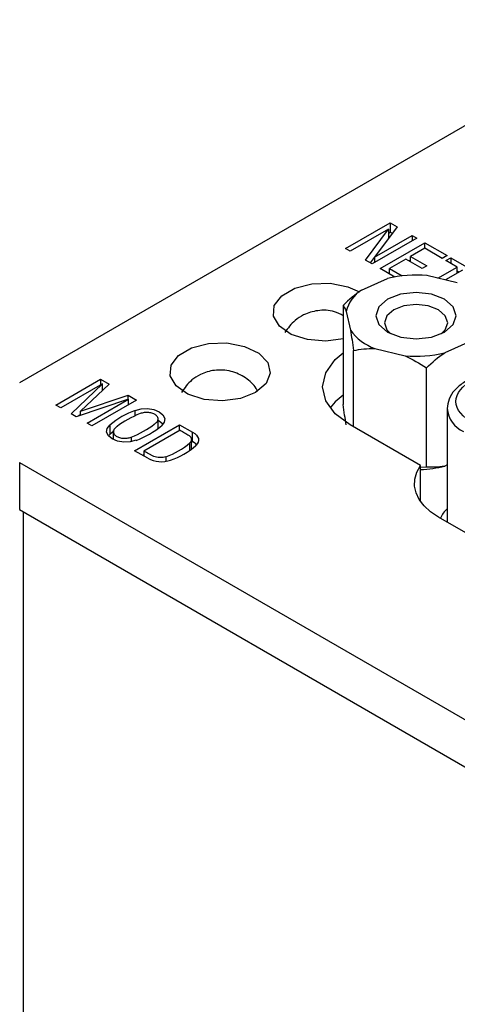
# Model space of a CAD drawing. Header units: inches. Extents: x 1.6 to 32.1, y 1.8 to 20.6.
# Tile 10 of 13: x 27.35 to 27.949, y 14.137 to 15.484. Entities that reach past the tile are written whole.
import ezdxf

# ---------------------------------------------------------------- set-up
doc = ezdxf.new("R2010")
doc.units = ezdxf.units.IN
doc.header["$LTSCALE"] = 2
doc.header["$MEASUREMENT"] = 0

msp = doc.modelspace()

# ---------------------------------------------------------------- linework, layer by layer
at = {"color": 7, "linetype": 'Continuous', "lineweight": 25}
for p, q in [((28.2104, 15.4838), (27.3501, 14.9872)), ((27.7962, 15.1708), (27.8573, 15.2061)), ((27.8573, 15.2061), (27.8667, 15.2007)), ((27.8573, 15.2061), (27.8573, 15.1932)), ((27.8552, 15.1973), (27.8027, 15.167)), ((27.8237, 15.1549), (27.8552, 15.1973)), ((27.8667, 15.2007), (27.8358, 15.1592)), ((27.8552, 15.1973), (27.8552, 15.1853)), ((27.8552, 15.192), (27.8573, 15.1932)), ((27.8573, 15.1932), (27.86, 15.1917)), ((27.8937, 15.1851), (27.8326, 15.1498)), ((27.8358, 15.1592), (27.8872, 15.1888)), ((27.8872, 15.1888), (27.8937, 15.1851)), ((27.8872, 15.1888), (27.8872, 15.1813)), ((27.8027, 15.167), (27.7962, 15.1708)), ((27.8435, 15.1435), (27.9046, 15.1788)), ((27.9046, 15.1712), (27.8851, 15.1599)), ((27.9046, 15.1788), (27.9351, 15.1612)), ((27.9046, 15.1712), (27.9046, 15.1788)), ((27.9285, 15.1574), (27.9046, 15.1712)), ((27.8326, 15.1498), (27.8237, 15.1549)), ((27.8304, 15.1511), (27.8358, 15.1584)), ((27.8358, 15.1592), (27.8358, 15.1517)), ((27.8788, 15.1563), (27.8565, 15.1434)), ((27.901, 15.1435), (27.8788, 15.1563)), ((27.8851, 15.1547), (27.8834, 15.1537)), ((27.8851, 15.1599), (27.9073, 15.1471)), ((27.8851, 15.1527), (27.8851, 15.1599)), ((27.9351, 15.1612), (27.9285, 15.1574)), ((27.9335, 15.1545), (27.9401, 15.1583)), ((27.9491, 15.1455), (27.9335, 15.1545)), ((27.9401, 15.1583), (27.9776, 15.1367)), ((27.9401, 15.1583), (27.9401, 15.1507)), ((27.8636, 15.1318), (27.8435, 15.1435)), ((27.8565, 15.1434), (27.8739, 15.1334)), ((27.8565, 15.136), (27.8565, 15.1434)), ((27.9073, 15.1471), (27.901, 15.1435)), ((27.9226, 15.1302), (27.9491, 15.1455)), ((27.9563, 15.1413), (27.9328, 15.1278)), ((27.9491, 15.1372), (27.9491, 15.1455)), ((27.9491, 15.1403), (27.9518, 15.1387)), ((27.818, 15.1139), (27.8536, 15.1296)), ((27.8565, 15.1381), (27.8546, 15.1371)), ((27.9492, 15.1239), (27.9077, 15.1338)), ((27.793, 15.0931), (27.793, 14.9575)), ((27.7971, 15.0847), (27.803, 15.059)), ((27.8071, 14.9268), (27.8071, 15.0313)), ((27.8362, 15.034), (27.8777, 15.0241)), ((27.9675, 15.044), (27.9319, 15.0282)), ((27.9069, 14.8718), (27.9069, 15.0075)), ((27.3998, 14.9567), (27.4609, 14.9919)), ((27.4609, 14.9919), (27.4726, 14.9851)), ((27.4609, 14.9919), (27.4609, 14.9841)), ((27.4634, 14.9856), (27.4066, 14.9528)), ((27.4208, 14.9446), (27.4634, 14.9856)), ((27.4726, 14.9851), (27.4335, 14.9482)), ((27.4634, 14.9764), (27.4634, 14.9856)), ((27.4642, 14.9771), (27.4634, 14.9776)), ((27.4992, 14.9649), (27.4276, 14.9406)), ((27.4335, 14.9482), (27.4987, 14.9701)), ((27.4423, 14.9321), (27.4992, 14.9649)), ((27.51, 14.9635), (27.449, 14.9283)), ((27.4987, 14.9701), (27.51, 14.9635)), ((27.4987, 14.9648), (27.4987, 14.9701)), ((27.4992, 14.9572), (27.4992, 14.9649)), ((27.4066, 14.9528), (27.3998, 14.9567)), ((27.9353, 14.9519), (27.9353, 14.7966)), ((27.4276, 14.9406), (27.4208, 14.9446)), ((27.4335, 14.944), (27.4313, 14.9419)), ((27.4335, 14.9426), (27.4335, 14.9482)), ((27.5083, 14.9415), (27.5083, 14.9493)), ((27.5396, 14.9246), (27.5396, 14.9392)), ((27.449, 14.9283), (27.4423, 14.9321)), ((27.4736, 14.9293), (27.4736, 14.9164)), ((27.5074, 14.8943), (27.5688, 14.9298)), ((27.5688, 14.9298), (27.5868, 14.9194)), ((27.5688, 14.9218), (27.5688, 14.9298)), ((27.8989, 14.8738), (27.8023, 14.9296)), ((27.4736, 14.9164), (27.4716, 14.9144)), ((27.4783, 14.9218), (27.4783, 14.9094)), ((27.5698, 14.9223), (27.5203, 14.8938)), ((27.5868, 14.9065), (27.5868, 14.9194)), ((27.5831, 14.8948), (27.5831, 14.905)), ((27.5852, 14.8967), (27.5852, 14.9096)), ((27.5852, 14.9074), (27.5868, 14.9065)), ((27.5254, 14.884), (27.5074, 14.8943)), ((27.5203, 14.8889), (27.5186, 14.8879)), ((27.5203, 14.8938), (27.5203, 14.8869)), ((27.5504, 14.8861), (27.5504, 14.8797)), ((27.3501, 14.878), (28.5194, 14.203)), ((27.3501, 14.878), (27.3501, 14.8137)), ((27.8989, 14.8247), (27.8989, 14.8738)), ((27.9069, 14.8718), (27.8989, 14.8711)), ((27.9353, 14.8748), (27.9319, 14.8733)), ((27.3501, 14.8137), (28.5194, 14.1387)), ((28.2797, 14.5977), (27.9233, 14.8035))]:
    msp.add_line(p, q, dxfattribs=at)
at = {"color": 8, "linetype": 'Continuous', "lineweight": 25}
for p, q in [((27.5027, 14.9128), (27.5027, 14.9066)), ((27.3547, 14.8111), (27.3547, 11.7842))]:
    msp.add_line(p, q, dxfattribs=at)
at = {"color": 7, "linetype": 'Continuous', "lineweight": 25, "flags": 128}
for points in [[(27.793, 15.0473), (27.769, 15.0441), (27.7439, 15.0462), (27.7218, 15.0533), (27.7056, 15.0645), (27.6976, 15.0784), (27.6987, 15.093), (27.7089, 15.1063), (27.7269, 15.1167), (27.75, 15.1226), (27.7753, 15.1233), (27.7993, 15.1186), (27.8153, 15.1115)], [(27.9437, 15.0668), (27.9478, 15.0789), (27.9436, 15.0911), (27.9317, 15.1014), (27.9138, 15.1083), (27.8927, 15.1108), (27.8716, 15.1083), (27.8537, 15.1014), (27.8418, 15.0911), (27.8376, 15.0789), (27.8418, 15.0667), (27.8538, 15.0564), (27.8717, 15.0495), (27.8927, 15.0471), (27.9138, 15.0495), (27.9317, 15.0564), (27.9437, 15.0668)], [(27.927, 15.054), (27.9327, 15.0597), (27.936, 15.0693), (27.9327, 15.0789), (27.9233, 15.087), (27.9093, 15.0924), (27.8927, 15.0943), (27.8761, 15.0924), (27.8621, 15.087), (27.8527, 15.0788), (27.8494, 15.0693), (27.8527, 15.0597), (27.8584, 15.054)], [(27.6731, 14.9741), (27.6522, 14.9658), (27.6276, 14.9625), (27.6025, 14.9645), (27.5804, 14.9716), (27.5642, 14.9829), (27.5561, 14.9967), (27.5573, 15.0113), (27.5675, 15.0247), (27.5854, 15.035), (27.6086, 15.0409), (27.6339, 15.0416), (27.6579, 15.037), (27.6774, 15.0276), (27.6897, 15.0149), (27.6932, 15.0004), (27.6874, 14.9862), (27.6731, 14.9741)], [(27.8023, 14.9296), (27.7819, 14.9449), (27.7691, 14.9627), (27.7648, 14.9818), (27.7691, 15.001), (27.7819, 15.0188), (27.793, 15.0281)], [(27.793, 14.9702), (27.7819, 14.9609), (27.775, 14.9529)], [(27.5083, 14.9493), (27.5164, 14.9514), (27.5253, 14.9518), (27.5339, 14.9505), (27.5412, 14.9475), (27.5463, 14.9433), (27.5487, 14.9384), (27.548, 14.9332), (27.5443, 14.9285)], [(27.5096, 14.9085), (27.5015, 14.9064), (27.4926, 14.906), (27.484, 14.9073), (27.4767, 14.9103), (27.4716, 14.9145), (27.4692, 14.9194), (27.4699, 14.9246), (27.4736, 14.9293)], [(27.5463, 14.9305), (27.5412, 14.9347), (27.5396, 14.9355)], [(27.4783, 14.9203), (27.4771, 14.9194), (27.4736, 14.9164)], [(27.5868, 14.9194), (27.5897, 14.9176), (27.592, 14.9155), (27.5937, 14.9133), (27.5947, 14.9108), (27.595, 14.9084), (27.5945, 14.9059), (27.5933, 14.9036), (27.5914, 14.9013)], [(27.9233, 14.8035), (27.9126, 14.8107), (27.9038, 14.8187), (27.8971, 14.8274), (27.8927, 14.8365), (27.8906, 14.8459), (27.891, 14.8554), (27.8938, 14.8648), (27.8989, 14.8738)]]:
    msp.add_lwpolyline(points, dxfattribs=at)
at = {"color": 7, "linetype": 'Continuous', "lineweight": 25}
for centre, radius, start, end in [((27.8927, 14.9734), 0.1611, 84.6523, 104.0666), ((27.8435, 15.0735), 0.0478, 122.3157, 166.4249), ((27.8618, 15.1027), 0.0733, 216.5664, 249.5678), ((27.8927, 15.1845), 0.1611, 264.6523, 284.0666), ((27.5443, 14.847), 0.1085, 109.3489, 130.6457), ((27.4736, 15.0108), 0.1085, 289.3489, 310.6457), ((27.5144, 14.9862), 0.1064, 289.7741, 310.2205), ((27.5208, 14.9836), 0.1085, 289.3489, 310.6457), ((27.5787, 14.8903), 0.0182, 41.4996, 63.7619), ((27.5441, 14.9179), 0.0387, 241.1411, 289.0397), ((27.8935, 15.0249), 0.1565, 271.9826, 284.2157), ((27.9619, 14.7863), 0.0391, 132.8861, 156.4629)]:
    msp.add_arc(centre, radius, start, end, dxfattribs=at)
at = {"color": 8, "linetype": 'Continuous', "lineweight": 25}
msp.add_arc((27.973, 14.9551), 0.0378, 184.3186, 246.409, dxfattribs=at)
at = {"color": 7, "linetype": 'Continuous', "lineweight": 25}
for points in [[(27.818, 15.1139), (27.8092, 15.1079), (27.801, 15.1008), (27.793, 15.0931)], [(27.793, 15.0931), (27.7943, 15.0915), (27.7956, 15.0889), (27.7971, 15.0847)], [(27.803, 15.059), (27.8044, 15.0506), (27.8058, 15.0412), (27.8071, 15.0313)], [(27.8071, 15.0313), (27.8164, 15.0332), (27.8261, 15.0343), (27.8362, 15.034)], [(27.8777, 15.0241), (27.8879, 15.0196), (27.8975, 15.0138), (27.9069, 15.0075)], [(27.9069, 15.0075), (27.9149, 15.0152), (27.9231, 15.0223), (27.9319, 15.0282)], [(27.7971, 14.9298), (27.7956, 14.9382), (27.7943, 14.9476), (27.793, 14.9575)], [(27.9319, 14.8733), (27.9231, 14.8715), (27.9149, 14.8713), (27.9069, 14.8718)]]:
    msp.add_open_spline(points, degree=3, dxfattribs=at)
for points, knots in [([(27.793, 15.0789), (27.789, 15.0809), (27.7783, 15.0866), (27.7588, 15.087), (27.7405, 15.0816), (27.7244, 15.0716), (27.7173, 15.0618), (27.713, 15.0558)], [0, 0, 0, 0, 0.144115, 0.391287, 0.610195, 0.760006, 1, 1, 1, 1]), ([(27.6755, 14.976), (27.675, 14.9771), (27.6715, 14.9844), (27.6593, 14.9948), (27.6396, 15.0042), (27.6174, 15.0055), (27.5991, 15), (27.583, 14.99), (27.5759, 14.9802), (27.5716, 14.9741)], [0, 0, 0, 0, 0.029413, 0.194946, 0.368567, 0.550919, 0.71242, 0.822943, 1, 1, 1, 1]), ([(27.9731, 14.9948), (27.9678, 14.9924), (27.957, 14.9877), (27.945, 14.9772), (27.9368, 14.9651), (27.9358, 14.9563), (27.9353, 14.9519)], [0, 0, 0, 0, 0.244392, 0.493519, 0.745922, 1, 1, 1, 1]), ([(27.9663, 14.9352), (27.9525, 14.9432), (27.9456, 14.9544), (27.9497, 14.9769), (27.9604, 14.987), (27.9769, 14.9932)], [0, 0, 0, 0, 0.5, 0.5, 1, 1, 1, 1]), ([(27.5152, 14.945), (27.5031, 14.9403), (27.4922, 14.9342), (27.4825, 14.9265), (27.4814, 14.9257), (27.4795, 14.9238), (27.4788, 14.9227), (27.4782, 14.9204), (27.4783, 14.9192), (27.4793, 14.9168), (27.4802, 14.9158), (27.4825, 14.914), (27.4839, 14.9132), (27.4872, 14.912), (27.4891, 14.9116), (27.4932, 14.9111), (27.4954, 14.9112), (27.4993, 14.9117), (27.5012, 14.9122), (27.5027, 14.9128)], [0, 0, 0, 0, 0.5, 0.5, 0.5625, 0.5625, 0.625, 0.625, 0.6875, 0.6875, 0.75, 0.75, 0.8125, 0.8125, 0.875, 0.875, 0.9375, 0.9375, 1, 1, 1, 1]), ([(27.5027, 14.9128), (27.5148, 14.9175), (27.5257, 14.9236), (27.5354, 14.9313), (27.5365, 14.9321), (27.5384, 14.934), (27.5391, 14.9351), (27.5397, 14.9374), (27.5396, 14.9386), (27.5386, 14.941), (27.5377, 14.942), (27.5354, 14.9438), (27.5341, 14.9446), (27.5307, 14.9458), (27.5288, 14.9462), (27.5247, 14.9467), (27.5225, 14.9466), (27.5186, 14.9461), (27.5168, 14.9456), (27.5152, 14.945)], [0, 0, 0, 0, 0.5, 0.5, 0.5625, 0.5625, 0.625, 0.625, 0.6875, 0.6875, 0.75, 0.75, 0.8125, 0.8125, 0.875, 0.875, 0.9375, 0.9375, 1, 1, 1, 1]), ([(27.5698, 14.9223), (27.5718, 14.9212), (27.5749, 14.9194), (27.5779, 14.9176), (27.58, 14.9164), (27.5811, 14.9159), (27.5838, 14.9138), (27.585, 14.912), (27.5854, 14.9083), (27.5845, 14.9064), (27.5831, 14.905)], [0, 0, 0, 0, 0.25, 0.375, 0.375, 0.5, 0.5, 0.75, 0.75, 1, 1, 1, 1]), ([(27.5504, 14.8861), (27.548, 14.8853), (27.5451, 14.8848), (27.539, 14.8849), (27.536, 14.8855), (27.5324, 14.8868), (27.5314, 14.8874), (27.5292, 14.8887), (27.5259, 14.8906), (27.5225, 14.8925), (27.5203, 14.8938)], [0, 0, 0, 0, 0.25, 0.25, 0.5, 0.5, 0.625, 0.625, 0.75, 1, 1, 1, 1])]:
    msp.add_open_spline(points, degree=3, knots=knots, dxfattribs=at)

doc.saveas('drawing.dxf')
